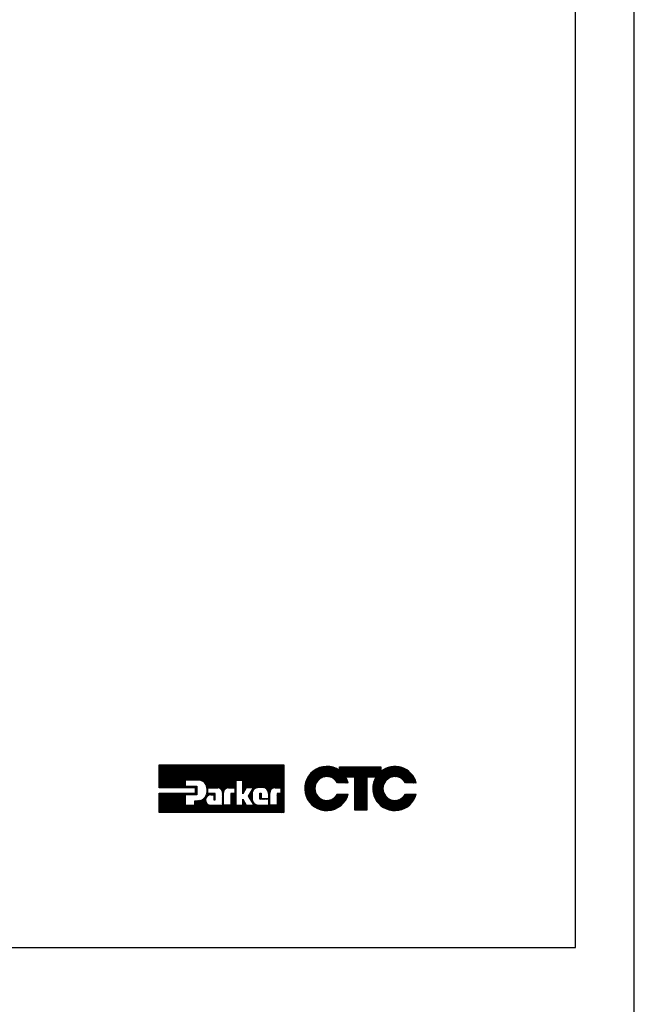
# Model space of a CAD drawing. Extents: x 126 to 180.2, y -64.4 to 9.5.
# Tile 11 of 26: x 172.9 to 180.2, y -40.8 to -29.1. Entities that reach past the tile are written whole.
import ezdxf

# ---------------------------------------------------------------- set-up
doc = ezdxf.new("R2010")
doc.units = 0
doc.header["$LTSCALE"] = 1.87
doc.header["$MEASUREMENT"] = 0
doc.layers.get('0').update_dxf_attribs({"linetype": 'CONTINUOUS'})
doc.layers.add('prod', color=6, linetype='CONTINUOUS')
doc.layers.add('UNIT', color=7, linetype='CONTINUOUS')

msp = doc.modelspace()

# ---------------------------------------------------------------- linework, layer by layer
at = {"linetype": 'Continuous'}
for p, q in [((179.549, -40.103), (179.549, -17.943)), ((153.881, -40.103), (179.549, -40.103))]:
    msp.add_line(p, q, dxfattribs=at)
at = {"layer": 'prod', "flags": 128}
msp.add_lwpolyline([(125.956, -64.355), (180.249, -64.355), (180.249, 9.533), (125.956, 9.533)], close=True, dxfattribs=at)
at = {"layer": 'UNIT'}
for p, q in [((174.597, -38.2), (174.865, -37.932)), ((174.597, -38.19), (174.855, -37.932)), ((174.597, -38.18), (174.845, -37.932)), ((174.597, -38.17), (174.835, -37.932)), ((174.597, -38.16), (174.825, -37.932)), ((174.597, -38.15), (174.815, -37.932)), ((174.597, -38.14), (174.805, -37.932)), ((174.597, -38.13), (174.795, -37.932)), ((174.597, -38.12), (174.784, -37.932)), ((174.597, -38.11), (174.774, -37.932)), ((174.597, -38.099), (174.764, -37.932)), ((174.597, -38.089), (174.754, -37.932)), ((174.597, -38.079), (174.744, -37.932)), ((174.597, -38.069), (174.734, -37.932)), ((174.597, -38.059), (174.724, -37.932)), ((174.597, -38.049), (174.714, -37.932)), ((174.597, -38.039), (174.704, -37.932)), ((174.597, -38.029), (174.694, -37.932)), ((174.597, -38.019), (174.684, -37.932)), ((174.597, -38.009), (174.674, -37.932)), ((174.597, -37.999), (174.664, -37.932)), ((174.597, -37.989), (174.654, -37.932)), ((174.597, -37.979), (174.644, -37.932)), ((174.597, -37.969), (174.634, -37.932)), ((174.597, -37.959), (174.624, -37.932)), ((174.597, -37.949), (174.614, -37.932)), ((174.597, -37.939), (174.604, -37.932)), ((174.597, -38.205), (174.597, -37.932)), ((174.597, -37.932), (176.08, -37.932)), ((174.602, -38.205), (174.875, -37.932)), ((174.612, -38.205), (174.885, -37.932)), ((174.622, -38.205), (174.895, -37.932)), ((174.633, -38.205), (174.905, -37.932)), ((174.643, -38.205), (174.915, -37.932)), ((174.653, -38.205), (174.925, -37.932)), ((174.663, -38.205), (174.935, -37.932)), ((174.673, -38.205), (174.945, -37.932)), ((174.683, -38.205), (174.955, -37.932)), ((174.693, -38.205), (174.965, -37.932)), ((174.703, -38.205), (174.975, -37.932)), ((174.713, -38.205), (174.985, -37.932)), ((174.723, -38.205), (174.995, -37.932)), ((174.733, -38.205), (175.005, -37.932)), ((174.743, -38.205), (175.015, -37.932)), ((174.753, -38.205), (175.026, -37.932)), ((174.763, -38.205), (175.036, -37.932)), ((174.773, -38.205), (175.046, -37.932)), ((174.783, -38.205), (175.056, -37.932)), ((174.793, -38.205), (175.066, -37.932)), ((174.803, -38.205), (175.076, -37.932)), ((174.813, -38.205), (175.086, -37.932)), ((174.914, -38.114), (175.096, -37.932)), ((174.924, -38.114), (175.106, -37.932)), ((174.934, -38.114), (175.116, -37.932)), ((174.944, -38.114), (175.126, -37.932)), ((174.954, -38.114), (175.136, -37.932)), ((174.964, -38.114), (175.146, -37.932)), ((174.974, -38.114), (175.156, -37.932)), ((174.984, -38.114), (175.166, -37.932)), ((174.995, -38.114), (175.176, -37.932)), ((175.005, -38.114), (175.186, -37.932)), ((175.015, -38.114), (175.196, -37.932)), ((175.025, -38.114), (175.206, -37.932)), ((175.035, -38.114), (175.216, -37.932)), ((175.045, -38.114), (175.226, -37.932)), ((175.055, -38.114), (175.236, -37.932)), ((175.065, -38.114), (175.246, -37.932)), ((175.074, -38.115), (175.256, -37.932)), ((175.083, -38.116), (175.267, -37.932)), ((175.091, -38.117), (175.277, -37.932)), ((175.099, -38.12), (175.287, -37.932)), ((175.106, -38.123), (175.297, -37.932)), ((175.113, -38.126), (175.307, -37.932)), ((175.12, -38.129), (175.317, -37.932)), ((175.125, -38.134), (175.327, -37.932)), ((175.131, -38.138), (175.337, -37.932)), ((175.136, -38.143), (175.347, -37.932)), ((175.141, -38.148), (175.357, -37.932)), ((175.145, -38.154), (175.367, -37.932)), ((175.149, -38.16), (175.377, -37.932)), ((175.153, -38.166), (175.387, -37.932)), ((175.157, -38.173), (175.397, -37.932)), ((175.159, -38.18), (175.407, -37.932)), ((175.162, -38.188), (175.417, -37.932)), ((175.164, -38.196), (175.427, -37.932)), ((175.166, -38.203), (175.437, -37.932)), ((175.168, -38.211), (175.447, -37.932)), ((175.185, -38.205), (175.457, -37.932)), ((175.195, -38.205), (175.467, -37.932)), ((175.205, -38.205), (175.477, -37.932)), ((175.215, -38.205), (175.487, -37.932)), ((175.225, -38.205), (175.498, -37.932)), ((175.235, -38.205), (175.508, -37.932)), ((175.245, -38.205), (175.518, -37.932)), ((175.255, -38.205), (175.528, -37.932)), ((175.265, -38.205), (175.538, -37.932)), ((175.275, -38.205), (175.548, -37.932)), ((175.285, -38.205), (175.558, -37.932)), ((175.295, -38.205), (175.568, -37.932)), ((175.304, -38.206), (175.578, -37.932)), ((175.312, -38.208), (175.588, -37.932)), ((175.319, -38.211), (175.598, -37.932)), ((175.325, -38.215), (175.608, -37.932)), ((175.331, -38.219), (175.618, -37.932)), ((175.336, -38.224), (175.628, -37.932)), ((175.34, -38.23), (175.638, -37.932)), ((175.344, -38.236), (175.648, -37.932)), ((175.347, -38.243), (175.658, -37.932)), ((175.349, -38.252), (175.668, -37.932)), ((175.402, -38.209), (175.678, -37.932)), ((175.415, -38.206), (175.688, -37.932)), ((175.514, -38.117), (175.698, -37.932)), ((175.524, -38.117), (175.708, -37.932)), ((175.534, -38.117), (175.718, -37.932)), ((175.544, -38.117), (175.729, -37.932)), ((175.554, -38.117), (175.739, -37.932)), ((175.564, -38.117), (175.749, -37.932)), ((175.574, -38.117), (175.759, -37.932)), ((175.584, -38.117), (175.769, -37.932)), ((175.594, -38.117), (175.779, -37.932)), ((175.595, -38.236), (175.899, -37.932)), ((175.595, -38.226), (175.889, -37.932)), ((175.595, -38.216), (175.879, -37.932)), ((175.595, -38.206), (175.869, -37.932)), ((175.595, -38.196), (175.859, -37.932)), ((175.595, -38.186), (175.849, -37.932)), ((175.595, -38.176), (175.839, -37.932)), ((175.595, -38.166), (175.829, -37.932)), ((175.595, -38.156), (175.819, -37.932)), ((175.595, -38.146), (175.809, -37.932)), ((175.595, -38.136), (175.799, -37.932)), ((175.595, -38.126), (175.789, -37.932)), ((175.637, -38.205), (175.909, -37.932)), ((175.647, -38.205), (175.919, -37.932)), ((175.657, -38.205), (175.929, -37.932)), ((175.667, -38.205), (175.939, -37.932)), ((175.677, -38.205), (175.949, -37.932)), ((175.687, -38.205), (175.96, -37.932)), ((175.697, -38.205), (175.97, -37.932)), ((175.698, -38.244), (176.01, -37.932)), ((175.707, -38.205), (175.98, -37.932)), ((175.713, -38.219), (176, -37.932)), ((175.717, -38.205), (175.99, -37.932)), ((175.74, -38.212), (176.02, -37.932)), ((175.755, -38.207), (176.03, -37.932)), ((175.768, -38.204), (176.04, -37.932)), ((175.779, -38.203), (176.05, -37.932)), ((175.789, -38.203), (176.06, -37.932)), ((175.799, -38.203), (176.07, -37.932)), ((175.81, -38.203), (176.08, -37.932)), ((175.82, -38.203), (176.08, -37.942)), ((175.829, -38.203), (176.08, -37.952)), ((175.838, -38.205), (176.08, -37.962)), ((175.846, -38.206), (176.08, -37.972)), ((175.855, -38.208), (176.08, -37.983)), ((175.861, -38.212), (176.08, -37.993)), ((175.867, -38.216), (176.08, -38.003)), ((175.873, -38.22), (176.08, -38.013)), ((175.879, -38.224), (176.08, -38.023)), ((175.883, -38.23), (176.08, -38.033)), ((175.887, -38.236), (176.08, -38.043)), ((176.08, -37.932), (176.08, -38.501)), ((176.331, -38.236), (176.614, -37.952)), ((176.331, -38.229), (176.607, -37.952)), ((176.331, -38.222), (176.601, -37.952)), ((176.331, -38.216), (176.594, -37.952)), ((176.331, -38.209), (176.587, -37.952)), ((176.331, -38.202), (176.581, -37.952)), ((176.331, -38.196), (176.574, -37.952)), ((176.331, -38.242), (176.62, -37.953)), ((176.331, -38.188), (176.567, -37.953)), ((176.332, -38.247), (176.626, -37.954)), ((176.333, -38.18), (176.559, -37.954)), ((176.333, -38.253), (176.631, -37.955)), ((176.334, -38.259), (176.637, -37.956)), ((176.334, -38.172), (176.55, -37.956)), ((176.335, -38.264), (176.643, -37.957)), ((176.335, -38.164), (176.542, -37.957)), ((176.337, -38.156), (176.534, -37.959)), ((176.338, -38.148), (176.526, -37.96)), ((176.342, -38.138), (176.516, -37.963)), ((176.345, -38.127), (176.506, -37.967)), ((176.349, -38.117), (176.495, -37.971)), ((176.353, -38.106), (176.484, -37.975)), ((176.361, -38.092), (176.47, -37.982)), ((176.37, -38.076), (176.454, -37.992)), ((176.385, -38.055), (176.434, -38.006)), ((176.496, -38.111), (176.648, -37.958)), ((176.522, -38.092), (176.654, -37.959)), ((176.534, -38.086), (176.66, -37.96)), ((176.546, -38.081), (176.665, -37.962)), ((176.555, -38.078), (176.67, -37.964)), ((176.564, -38.076), (176.675, -37.966)), ((176.572, -38.075), (176.68, -37.967)), ((176.58, -38.073), (176.684, -37.969)), ((176.587, -38.073), (176.689, -37.971)), ((176.593, -38.073), (176.694, -37.973)), ((176.6, -38.074), (176.699, -37.974)), ((176.606, -38.074), (176.704, -37.976)), ((176.613, -38.074), (176.708, -37.979)), ((176.618, -38.075), (176.712, -37.981)), ((176.624, -38.077), (176.717, -37.984)), ((176.629, -38.078), (176.721, -37.986)), ((176.634, -38.08), (176.725, -37.989)), ((176.639, -38.081), (176.729, -37.991)), ((176.644, -38.083), (176.734, -37.993)), ((176.649, -38.085), (176.738, -37.996)), ((176.653, -38.087), (176.742, -37.998)), ((176.658, -38.09), (176.791, -37.957)), ((176.662, -38.092), (176.797, -37.957)), ((176.666, -38.094), (176.804, -37.957)), ((176.671, -38.097), (176.811, -37.957)), ((176.675, -38.099), (176.817, -37.957)), ((176.678, -38.102), (176.824, -37.957)), ((176.682, -38.106), (176.831, -37.957)), ((176.685, -38.109), (176.837, -37.957)), ((176.689, -38.112), (176.844, -37.957)), ((176.692, -38.115), (176.851, -37.957)), ((176.696, -38.118), (176.858, -37.957)), ((176.699, -38.122), (176.864, -37.957)), ((176.702, -38.125), (176.871, -37.957)), ((176.705, -38.129), (176.878, -37.957)), ((176.708, -38.133), (176.884, -37.957)), ((176.71, -38.137), (176.891, -37.957)), ((176.713, -38.141), (176.898, -37.957)), ((176.716, -38.145), (176.904, -37.957)), ((176.72, -38.148), (176.911, -37.957)), ((176.726, -38.148), (176.918, -37.957)), ((176.733, -38.148), (176.924, -37.957)), ((176.74, -38.148), (176.931, -37.957)), ((176.743, -37.958), (176.744, -37.957)), ((176.743, -37.965), (176.75, -37.957)), ((176.743, -37.998), (176.784, -37.957)), ((176.743, -37.991), (176.777, -37.957)), ((176.743, -37.985), (176.771, -37.957)), ((176.743, -37.978), (176.764, -37.957)), ((176.743, -37.971), (176.757, -37.957)), ((176.743, -37.999), (176.743, -37.957)), ((176.743, -37.957), (177.235, -37.957)), ((176.746, -38.148), (176.938, -37.957)), ((176.821, -38.081), (176.945, -37.957)), ((176.827, -38.081), (176.951, -37.957)), ((176.834, -38.081), (176.958, -37.957)), ((176.841, -38.081), (176.965, -37.957)), ((176.847, -38.081), (176.971, -37.957)), ((176.854, -38.081), (176.978, -37.957)), ((176.861, -38.081), (176.985, -37.957)), ((176.868, -38.081), (176.991, -37.957)), ((176.874, -38.081), (176.998, -37.957)), ((176.881, -38.081), (177.005, -37.957)), ((176.888, -38.081), (177.012, -37.957)), ((176.894, -38.081), (177.018, -37.957)), ((176.901, -38.081), (177.025, -37.957)), ((176.908, -38.081), (177.032, -37.957)), ((176.914, -38.081), (177.038, -37.957)), ((176.921, -38.081), (177.045, -37.957)), ((176.925, -38.224), (177.192, -37.957)), ((176.925, -38.217), (177.186, -37.957)), ((176.925, -38.21), (177.179, -37.957)), ((176.925, -38.204), (177.172, -37.957)), ((176.925, -38.197), (177.166, -37.957)), ((176.925, -38.19), (177.159, -37.957)), ((176.925, -38.184), (177.152, -37.957)), ((176.925, -38.177), (177.145, -37.957)), ((176.925, -38.17), (177.139, -37.957)), ((176.925, -38.164), (177.132, -37.957)), ((176.925, -38.157), (177.125, -37.957)), ((176.925, -38.15), (177.119, -37.957)), ((176.925, -38.143), (177.112, -37.957)), ((176.925, -38.137), (177.105, -37.957)), ((176.925, -38.13), (177.099, -37.957)), ((176.925, -38.123), (177.092, -37.957)), ((176.925, -38.117), (177.085, -37.957)), ((176.925, -38.11), (177.078, -37.957)), ((176.925, -38.103), (177.072, -37.957)), ((176.925, -38.097), (177.065, -37.957)), ((176.925, -38.09), (177.058, -37.957)), ((176.925, -38.083), (177.052, -37.957)), ((177.075, -38.081), (177.199, -37.957)), ((177.082, -38.081), (177.206, -37.957)), ((177.089, -38.081), (177.212, -37.957)), ((177.095, -38.081), (177.219, -37.957)), ((177.102, -38.081), (177.226, -37.957)), ((177.109, -38.081), (177.232, -37.957)), ((177.115, -38.081), (177.235, -37.961)), ((177.122, -38.081), (177.235, -37.967)), ((177.129, -38.081), (177.235, -37.974)), ((177.135, -38.081), (177.235, -37.981)), ((177.138, -38.218), (177.405, -37.952)), ((177.138, -38.212), (177.398, -37.952)), ((177.138, -38.205), (177.391, -37.952)), ((177.139, -38.224), (177.411, -37.952)), ((177.139, -38.231), (177.417, -37.953)), ((177.139, -38.197), (177.384, -37.953)), ((177.14, -38.237), (177.423, -37.953)), ((177.14, -38.19), (177.376, -37.953)), ((177.14, -38.25), (177.436, -37.954)), ((177.14, -38.243), (177.43, -37.954)), ((177.141, -38.182), (177.369, -37.954)), ((177.141, -38.256), (177.442, -37.955)), ((177.141, -38.175), (177.361, -37.955)), ((177.142, -38.261), (177.447, -37.956)), ((177.142, -38.167), (177.354, -37.956)), ((177.142, -38.081), (177.235, -37.988)), ((177.144, -38.266), (177.453, -37.957)), ((177.144, -38.159), (177.345, -37.958)), ((177.147, -38.15), (177.336, -37.96)), ((177.149, -38.14), (177.327, -37.963)), ((177.149, -38.081), (177.235, -37.994)), ((177.152, -38.131), (177.318, -37.965)), ((177.155, -38.121), (177.307, -37.969)), ((177.155, -38.081), (177.235, -38.001)), ((177.161, -38.109), (177.295, -37.975)), ((177.162, -38.081), (177.235, -38.008)), ((177.167, -38.096), (177.283, -37.98)), ((177.169, -38.081), (177.248, -38.001)), ((177.173, -38.083), (177.269, -37.987)), ((177.235, -37.957), (177.235, -38.01)), ((177.312, -38.105), (177.458, -37.959)), ((177.333, -38.09), (177.464, -37.96)), ((177.345, -38.085), (177.469, -37.961)), ((177.357, -38.08), (177.474, -37.963)), ((177.366, -38.078), (177.48, -37.964)), ((177.374, -38.076), (177.485, -37.965)), ((177.382, -38.074), (177.49, -37.967)), ((177.391, -38.073), (177.494, -37.969)), ((177.397, -38.073), (177.499, -37.971)), ((177.404, -38.074), (177.504, -37.973)), ((177.41, -38.074), (177.508, -37.975)), ((177.416, -38.074), (177.513, -37.977)), ((177.423, -38.074), (177.518, -37.979)), ((177.428, -38.076), (177.522, -37.981)), ((177.433, -38.077), (177.527, -37.984)), ((177.438, -38.079), (177.531, -37.987)), ((177.444, -38.08), (177.535, -37.989)), ((177.449, -38.082), (177.539, -37.992)), ((177.454, -38.083), (177.543, -37.994)), ((177.459, -38.085), (177.547, -37.997)), ((177.463, -38.088), (177.551, -38)), ((177.467, -38.09), (177.555, -38.002)), ((177.471, -38.093), (177.559, -38.005)), ((177.476, -38.095), (177.563, -38.008)), ((177.48, -38.097), (177.566, -38.011)), ((177.484, -38.1), (177.57, -38.014)), ((177.488, -38.103), (177.573, -38.017)), ((177.491, -38.106), (177.577, -38.021)), ((177.495, -38.11), (177.58, -38.024)), ((177.498, -38.113), (177.584, -38.027)), ((177.502, -38.116), (177.588, -38.03)), ((177.505, -38.119), (177.591, -38.033)), ((177.508, -38.123), (177.594, -38.037)), ((177.511, -38.127), (177.597, -38.041)), ((177.514, -38.131), (177.6, -38.044)), ((177.517, -38.135), (177.603, -38.048)), ((174.823, -38.205), (174.908, -38.12)), ((174.833, -38.205), (174.908, -38.13)), ((174.843, -38.205), (174.908, -38.14)), ((174.853, -38.205), (174.908, -38.15)), ((174.864, -38.205), (174.908, -38.16)), ((174.908, -38.114), (174.908, -38.188)), ((175.067, -38.114), (174.908, -38.114)), ((175.426, -38.205), (175.511, -38.119)), ((175.436, -38.205), (175.511, -38.129)), ((175.446, -38.205), (175.511, -38.139)), ((175.456, -38.205), (175.511, -38.149)), ((175.466, -38.205), (175.511, -38.159)), ((175.511, -38.117), (175.511, -38.412)), ((175.595, -38.117), (175.511, -38.117)), ((175.595, -38.276), (175.595, -38.117)), ((175.891, -38.242), (176.08, -38.053)), ((175.894, -38.249), (176.08, -38.063)), ((175.895, -38.258), (176.08, -38.073)), ((175.953, -38.209), (176.08, -38.083)), ((175.966, -38.207), (176.08, -38.093)), ((175.978, -38.205), (176.08, -38.103)), ((175.988, -38.205), (176.08, -38.113)), ((175.998, -38.205), (176.08, -38.123)), ((176.008, -38.205), (176.08, -38.133)), ((176.018, -38.205), (176.08, -38.143)), ((176.029, -38.205), (176.08, -38.153)), ((176.039, -38.205), (176.08, -38.163)), ((176.337, -38.27), (176.493, -38.113)), ((176.338, -38.276), (176.471, -38.142)), ((176.339, -38.281), (176.464, -38.156)), ((176.847, -38.148), (176.718, -38.148)), ((176.753, -38.148), (176.819, -38.082)), ((176.76, -38.148), (176.822, -38.086)), ((176.767, -38.148), (176.824, -38.091)), ((176.773, -38.148), (176.826, -38.095)), ((176.78, -38.148), (176.829, -38.099)), ((176.787, -38.148), (176.831, -38.104)), ((176.793, -38.148), (176.833, -38.109)), ((176.8, -38.148), (176.835, -38.113)), ((176.807, -38.148), (176.837, -38.118)), ((176.813, -38.148), (176.839, -38.123)), ((176.925, -38.081), (176.819, -38.081)), ((176.82, -38.148), (176.84, -38.128)), ((176.827, -38.148), (176.842, -38.133)), ((176.834, -38.148), (176.844, -38.138)), ((176.84, -38.148), (176.845, -38.143)), ((176.925, -38.472), (176.925, -38.081)), ((176.925, -38.23), (177.069, -38.087)), ((176.925, -38.237), (177.069, -38.094)), ((176.925, -38.244), (177.069, -38.1)), ((176.925, -38.251), (177.069, -38.107)), ((176.925, -38.257), (177.069, -38.114)), ((176.925, -38.264), (177.069, -38.12)), ((176.925, -38.271), (177.069, -38.127)), ((176.925, -38.277), (177.069, -38.134)), ((176.925, -38.284), (177.069, -38.14)), ((176.925, -38.291), (177.069, -38.147)), ((176.925, -38.297), (177.069, -38.154)), ((176.925, -38.304), (177.069, -38.161)), ((177.069, -38.081), (177.069, -38.472)), ((177.174, -38.081), (177.069, -38.081)), ((177.145, -38.272), (177.292, -38.125)), ((177.146, -38.277), (177.277, -38.146)), ((177.148, -38.283), (177.271, -38.16)), ((177.519, -38.139), (177.606, -38.052)), ((177.522, -38.143), (177.609, -38.056)), ((177.525, -38.147), (177.612, -38.059)), ((177.655, -38.148), (177.526, -38.148)), ((177.53, -38.148), (177.615, -38.063)), ((177.537, -38.148), (177.618, -38.067)), ((177.543, -38.148), (177.621, -38.071)), ((177.55, -38.148), (177.623, -38.075)), ((177.557, -38.148), (177.625, -38.079)), ((177.563, -38.148), (177.628, -38.084)), ((177.57, -38.148), (177.63, -38.088)), ((177.577, -38.148), (177.632, -38.092)), ((177.583, -38.148), (177.635, -38.097)), ((177.59, -38.148), (177.637, -38.101)), ((177.597, -38.148), (177.64, -38.105)), ((177.603, -38.148), (177.642, -38.11)), ((177.61, -38.148), (177.643, -38.115)), ((177.617, -38.148), (177.645, -38.12)), ((177.624, -38.148), (177.647, -38.125)), ((177.63, -38.148), (177.648, -38.13)), ((177.637, -38.148), (177.65, -38.135)), ((177.644, -38.148), (177.652, -38.14)), ((177.65, -38.148), (177.654, -38.145)), ((175.032, -38.205), (174.597, -38.205)), ((174.597, -38.501), (174.827, -38.271)), ((174.597, -38.491), (174.817, -38.271)), ((174.597, -38.481), (174.807, -38.271)), ((174.597, -38.471), (174.797, -38.271)), ((174.597, -38.461), (174.787, -38.271)), ((174.597, -38.451), (174.777, -38.271)), ((174.597, -38.441), (174.767, -38.271)), ((174.597, -38.431), (174.757, -38.271)), ((174.597, -38.421), (174.747, -38.271)), ((174.597, -38.411), (174.737, -38.271)), ((174.597, -38.401), (174.727, -38.271)), ((174.597, -38.391), (174.717, -38.271)), ((174.597, -38.381), (174.707, -38.271)), ((174.597, -38.371), (174.697, -38.271)), ((174.597, -38.361), (174.687, -38.271)), ((174.597, -38.351), (174.677, -38.271)), ((174.597, -38.34), (174.667, -38.271)), ((174.597, -38.33), (174.657, -38.271)), ((174.597, -38.32), (174.647, -38.271)), ((174.597, -38.31), (174.637, -38.271)), ((174.597, -38.3), (174.627, -38.271)), ((174.597, -38.29), (174.617, -38.271)), ((174.597, -38.28), (174.607, -38.271)), ((174.597, -38.501), (174.597, -38.271)), ((174.597, -38.271), (175.032, -38.271)), ((174.608, -38.501), (174.838, -38.271)), ((174.618, -38.501), (174.848, -38.271)), ((174.628, -38.501), (174.858, -38.271)), ((174.638, -38.501), (174.868, -38.271)), ((174.648, -38.501), (174.878, -38.271)), ((174.658, -38.501), (174.888, -38.271)), ((174.668, -38.501), (174.898, -38.271)), ((174.678, -38.501), (174.908, -38.271)), ((174.688, -38.501), (174.918, -38.271)), ((174.874, -38.205), (174.908, -38.17)), ((174.884, -38.205), (174.908, -38.18)), ((174.894, -38.205), (174.91, -38.188)), ((174.904, -38.205), (174.92, -38.188)), ((174.908, -38.188), (175.047, -38.188)), ((174.91, -38.289), (174.928, -38.271)), ((174.914, -38.205), (174.931, -38.188)), ((174.92, -38.289), (174.938, -38.271)), ((174.924, -38.205), (174.941, -38.188)), ((174.93, -38.289), (174.948, -38.271)), ((174.934, -38.205), (174.951, -38.188)), ((174.94, -38.289), (174.958, -38.271)), ((174.944, -38.205), (174.961, -38.188)), ((174.95, -38.289), (174.968, -38.271)), ((174.954, -38.205), (174.971, -38.188)), ((174.96, -38.289), (174.978, -38.271)), ((174.964, -38.205), (174.981, -38.188)), ((174.969, -38.501), (175.197, -38.273)), ((174.97, -38.289), (174.988, -38.271)), ((174.974, -38.205), (174.991, -38.188)), ((174.98, -38.289), (174.998, -38.271)), ((174.984, -38.205), (175.001, -38.188)), ((174.991, -38.289), (175.008, -38.271)), ((174.994, -38.205), (175.011, -38.188)), ((175.001, -38.289), (175.018, -38.271)), ((175.004, -38.205), (175.021, -38.188)), ((175.011, -38.289), (175.028, -38.271)), ((175.014, -38.205), (175.031, -38.188)), ((175.021, -38.289), (175.047, -38.262)), ((175.024, -38.205), (175.041, -38.188)), ((175.031, -38.289), (175.047, -38.272)), ((175.032, -38.207), (175.047, -38.192)), ((175.032, -38.217), (175.047, -38.202)), ((175.032, -38.271), (175.032, -38.205)), ((175.032, -38.228), (175.047, -38.212)), ((175.032, -38.238), (175.047, -38.222)), ((175.032, -38.248), (175.047, -38.232)), ((175.032, -38.258), (175.047, -38.242)), ((175.032, -38.268), (175.047, -38.252)), ((175.041, -38.289), (175.047, -38.282)), ((175.047, -38.188), (175.047, -38.289)), ((175.149, -38.311), (175.187, -38.273)), ((175.16, -38.29), (175.177, -38.273)), ((175.164, -38.276), (175.176, -38.264)), ((175.167, -38.263), (175.176, -38.254)), ((175.169, -38.221), (175.176, -38.214)), ((175.169, -38.231), (175.176, -38.224)), ((175.169, -38.24), (175.176, -38.234)), ((175.169, -38.25), (175.176, -38.244)), ((175.176, -38.273), (175.176, -38.205)), ((175.176, -38.205), (175.296, -38.205)), ((175.265, -38.273), (175.176, -38.273)), ((175.186, -38.294), (175.207, -38.273)), ((175.199, -38.291), (175.217, -38.273)), ((175.211, -38.289), (175.227, -38.273)), ((175.221, -38.289), (175.237, -38.273)), ((175.232, -38.289), (175.247, -38.273)), ((175.242, -38.289), (175.257, -38.273)), ((175.25, -38.291), (175.265, -38.276)), ((175.265, -38.349), (175.265, -38.273)), ((175.35, -38.26), (175.369, -38.241)), ((175.35, -38.27), (175.367, -38.254)), ((175.35, -38.26), (175.35, -38.411)), ((175.35, -38.28), (175.365, -38.265)), ((175.35, -38.29), (175.365, -38.275)), ((175.365, -38.412), (175.365, -38.261)), ((175.421, -38.205), (175.499, -38.205)), ((175.451, -38.33), (175.511, -38.27)), ((175.451, -38.28), (175.458, -38.273)), ((175.451, -38.31), (175.488, -38.273)), ((175.451, -38.29), (175.468, -38.273)), ((175.451, -38.32), (175.498, -38.273)), ((175.451, -38.3), (175.478, -38.273)), ((175.451, -38.273), (175.451, -38.412)), ((175.499, -38.273), (175.451, -38.273)), ((175.451, -38.34), (175.511, -38.28)), ((175.476, -38.205), (175.511, -38.17)), ((175.486, -38.205), (175.511, -38.18)), ((175.496, -38.205), (175.511, -38.19)), ((175.499, -38.212), (175.511, -38.2)), ((175.499, -38.205), (175.499, -38.273)), ((175.499, -38.222), (175.511, -38.21)), ((175.499, -38.232), (175.511, -38.22)), ((175.499, -38.242), (175.511, -38.23)), ((175.499, -38.252), (175.511, -38.24)), ((175.499, -38.262), (175.511, -38.25)), ((175.499, -38.272), (175.511, -38.26)), ((175.633, -38.205), (175.595, -38.276)), ((175.595, -38.246), (175.628, -38.213)), ((175.595, -38.256), (175.617, -38.235)), ((175.595, -38.266), (175.606, -38.256)), ((175.722, -38.205), (175.633, -38.205)), ((175.66, -38.306), (175.722, -38.205)), ((175.662, -38.31), (175.704, -38.268)), ((175.666, -38.316), (175.704, -38.278)), ((175.668, -38.294), (175.707, -38.255)), ((175.683, -38.269), (175.714, -38.238)), ((175.704, -38.271), (175.704, -38.338)), ((175.829, -38.203), (175.787, -38.203)), ((175.797, -38.276), (175.805, -38.268)), ((175.797, -38.342), (175.797, -38.268)), ((175.797, -38.268), (175.81, -38.268)), ((175.797, -38.286), (175.81, -38.272)), ((175.797, -38.296), (175.81, -38.282)), ((175.81, -38.268), (175.81, -38.332)), ((175.897, -38.266), (175.918, -38.245)), ((175.898, -38.275), (175.915, -38.258)), ((175.898, -38.285), (175.913, -38.27)), ((175.898, -38.272), (175.898, -38.332)), ((175.898, -38.295), (175.913, -38.28)), ((175.913, -38.412), (175.913, -38.269)), ((175.977, -38.205), (176.047, -38.205)), ((176, -38.324), (176.08, -38.244)), ((176, -38.334), (176.08, -38.254)), ((176, -38.344), (176.08, -38.264)), ((176, -38.273), (176.001, -38.273)), ((176, -38.283), (176.011, -38.273)), ((176, -38.314), (176.041, -38.273)), ((176, -38.304), (176.031, -38.273)), ((176, -38.293), (176.021, -38.273)), ((176, -38.273), (176, -38.412)), ((176.047, -38.273), (176, -38.273)), ((176, -38.354), (176.08, -38.274)), ((176.047, -38.206), (176.08, -38.173)), ((176.047, -38.216), (176.08, -38.183)), ((176.047, -38.226), (176.08, -38.193)), ((176.047, -38.236), (176.08, -38.203)), ((176.047, -38.205), (176.047, -38.273)), ((176.047, -38.246), (176.08, -38.214)), ((176.047, -38.256), (176.08, -38.224)), ((176.047, -38.266), (176.08, -38.234)), ((176.34, -38.287), (176.459, -38.168)), ((176.342, -38.292), (176.457, -38.177)), ((176.344, -38.296), (176.455, -38.185)), ((176.346, -38.301), (176.453, -38.194)), ((176.347, -38.306), (176.452, -38.202)), ((176.349, -38.311), (176.452, -38.208)), ((176.351, -38.316), (176.452, -38.215)), ((176.353, -38.321), (176.452, -38.222)), ((176.355, -38.326), (176.452, -38.229)), ((176.357, -38.33), (176.453, -38.234)), ((176.359, -38.334), (176.454, -38.24)), ((176.362, -38.339), (176.455, -38.245)), ((176.364, -38.343), (176.456, -38.251)), ((176.367, -38.347), (176.458, -38.256)), ((176.369, -38.351), (176.459, -38.261)), ((176.372, -38.355), (176.461, -38.266)), ((176.374, -38.36), (176.463, -38.271)), ((176.377, -38.364), (176.466, -38.275)), ((176.379, -38.368), (176.468, -38.279)), ((176.538, -38.47), (176.728, -38.28)), ((176.544, -38.471), (176.735, -38.28)), ((176.549, -38.472), (176.741, -38.28)), ((176.555, -38.473), (176.748, -38.28)), ((176.561, -38.474), (176.755, -38.28)), ((176.567, -38.475), (176.762, -38.28)), ((176.572, -38.476), (176.768, -38.28)), ((176.579, -38.476), (176.775, -38.28)), ((176.586, -38.476), (176.782, -38.28)), ((176.593, -38.476), (176.788, -38.28)), ((176.599, -38.476), (176.795, -38.28)), ((176.606, -38.476), (176.802, -38.28)), ((176.613, -38.476), (176.808, -38.28)), ((176.62, -38.475), (176.815, -38.28)), ((176.628, -38.474), (176.822, -38.28)), ((176.637, -38.472), (176.828, -38.28)), ((176.645, -38.471), (176.835, -38.28)), ((176.653, -38.469), (176.842, -38.28)), ((176.709, -38.292), (176.721, -38.28)), ((176.718, -38.28), (176.847, -38.28)), ((176.925, -38.311), (177.069, -38.167)), ((176.925, -38.318), (177.069, -38.174)), ((176.925, -38.324), (177.069, -38.181)), ((176.925, -38.331), (177.069, -38.187)), ((176.925, -38.338), (177.069, -38.194)), ((176.925, -38.344), (177.069, -38.201)), ((176.925, -38.351), (177.069, -38.207)), ((176.925, -38.358), (177.069, -38.214)), ((176.925, -38.364), (177.069, -38.221)), ((176.925, -38.371), (177.069, -38.228)), ((176.925, -38.378), (177.069, -38.234)), ((176.925, -38.384), (177.069, -38.241)), ((176.925, -38.391), (177.069, -38.248)), ((176.925, -38.398), (177.069, -38.254)), ((176.925, -38.405), (177.069, -38.261)), ((176.925, -38.411), (177.069, -38.268)), ((176.925, -38.418), (177.069, -38.274)), ((176.925, -38.425), (177.069, -38.281)), ((177.149, -38.288), (177.266, -38.171)), ((177.15, -38.293), (177.264, -38.179)), ((177.152, -38.299), (177.262, -38.188)), ((177.154, -38.303), (177.26, -38.197)), ((177.156, -38.308), (177.26, -38.204)), ((177.158, -38.313), (177.26, -38.21)), ((177.16, -38.317), (177.26, -38.217)), ((177.162, -38.322), (177.26, -38.224)), ((177.164, -38.327), (177.26, -38.231)), ((177.166, -38.331), (177.261, -38.236)), ((177.168, -38.336), (177.262, -38.241)), ((177.17, -38.34), (177.264, -38.247)), ((177.173, -38.344), (177.265, -38.252)), ((177.176, -38.348), (177.266, -38.258)), ((177.178, -38.352), (177.268, -38.263)), ((177.181, -38.357), (177.27, -38.267)), ((177.183, -38.361), (177.272, -38.272)), ((177.186, -38.365), (177.274, -38.276)), ((177.189, -38.369), (177.277, -38.281)), ((177.347, -38.471), (177.538, -38.28)), ((177.353, -38.472), (177.545, -38.28)), ((177.359, -38.473), (177.552, -38.28)), ((177.365, -38.474), (177.558, -38.28)), ((177.371, -38.474), (177.565, -38.28)), ((177.377, -38.475), (177.572, -38.28)), ((177.383, -38.476), (177.578, -38.28)), ((177.389, -38.477), (177.585, -38.28)), ((177.396, -38.476), (177.592, -38.28)), ((177.403, -38.476), (177.598, -38.28)), ((177.41, -38.476), (177.605, -38.28)), ((177.417, -38.476), (177.612, -38.28)), ((177.423, -38.475), (177.619, -38.28)), ((177.43, -38.475), (177.625, -38.28)), ((177.439, -38.474), (177.632, -38.28)), ((177.447, -38.472), (177.639, -38.28)), ((177.455, -38.47), (177.645, -38.28)), ((177.464, -38.468), (177.652, -38.28)), ((177.513, -38.299), (177.532, -38.28)), ((177.526, -38.28), (177.655, -38.28)), ((174.698, -38.501), (174.908, -38.291)), ((174.708, -38.501), (174.908, -38.301)), ((174.718, -38.501), (174.908, -38.311)), ((174.728, -38.501), (174.908, -38.321)), ((174.738, -38.501), (174.908, -38.331)), ((174.748, -38.501), (174.908, -38.341)), ((174.758, -38.501), (174.908, -38.351)), ((174.768, -38.501), (174.908, -38.361)), ((174.778, -38.501), (174.908, -38.371)), ((174.788, -38.501), (174.908, -38.381)), ((174.798, -38.501), (174.908, -38.391)), ((174.908, -38.289), (174.908, -38.412)), ((175.047, -38.289), (174.908, -38.289)), ((174.939, -38.501), (175.086, -38.354)), ((174.949, -38.501), (175.099, -38.351)), ((174.959, -38.501), (175.121, -38.339)), ((174.979, -38.501), (175.157, -38.323)), ((174.989, -38.501), (175.151, -38.339)), ((174.999, -38.501), (175.15, -38.35)), ((175.009, -38.501), (175.15, -38.36)), ((175.019, -38.501), (175.153, -38.367)), ((175.022, -38.408), (175.073, -38.357)), ((175.022, -38.398), (175.061, -38.358)), ((175.022, -38.388), (175.051, -38.359)), ((175.022, -38.378), (175.041, -38.359)), ((175.022, -38.368), (175.031, -38.359)), ((175.022, -38.412), (175.022, -38.359)), ((175.022, -38.359), (175.057, -38.359)), ((175.029, -38.501), (175.155, -38.375)), ((175.039, -38.501), (175.158, -38.382)), ((175.049, -38.501), (175.163, -38.388)), ((175.057, -38.359), (175.07, -38.358)), ((175.059, -38.501), (175.168, -38.393)), ((175.07, -38.501), (175.173, -38.398)), ((175.211, -38.289), (175.25, -38.289)), ((175.25, -38.301), (175.265, -38.286)), ((175.25, -38.289), (175.25, -38.349)), ((175.25, -38.311), (175.265, -38.296)), ((175.25, -38.321), (175.265, -38.306)), ((175.25, -38.331), (175.265, -38.316)), ((175.25, -38.341), (175.265, -38.326)), ((175.25, -38.349), (175.265, -38.349)), ((175.252, -38.349), (175.265, -38.336)), ((175.262, -38.349), (175.265, -38.346)), ((175.35, -38.3), (175.365, -38.286)), ((175.35, -38.31), (175.365, -38.296)), ((175.35, -38.32), (175.365, -38.306)), ((175.35, -38.33), (175.365, -38.316)), ((175.35, -38.34), (175.365, -38.326)), ((175.35, -38.351), (175.365, -38.336)), ((175.35, -38.361), (175.365, -38.346)), ((175.35, -38.371), (175.365, -38.356)), ((175.35, -38.381), (175.365, -38.366)), ((175.35, -38.391), (175.365, -38.376)), ((175.35, -38.401), (175.365, -38.386)), ((175.35, -38.411), (175.365, -38.396)), ((175.371, -38.501), (175.511, -38.36)), ((175.381, -38.501), (175.511, -38.37)), ((175.391, -38.501), (175.511, -38.38)), ((175.401, -38.501), (175.511, -38.39)), ((175.451, -38.35), (175.511, -38.29)), ((175.451, -38.36), (175.511, -38.3)), ((175.451, -38.37), (175.511, -38.31)), ((175.451, -38.38), (175.511, -38.32)), ((175.451, -38.39), (175.511, -38.33)), ((175.451, -38.4), (175.511, -38.34)), ((175.451, -38.411), (175.511, -38.35)), ((175.511, -38.501), (175.622, -38.391)), ((175.521, -38.501), (175.625, -38.397)), ((175.595, -38.412), (175.595, -38.339)), ((175.595, -38.339), (175.633, -38.412)), ((175.595, -38.347), (175.598, -38.344)), ((175.595, -38.357), (175.601, -38.351)), ((175.595, -38.367), (175.605, -38.357)), ((175.595, -38.377), (175.608, -38.364)), ((175.595, -38.387), (175.612, -38.371)), ((175.595, -38.397), (175.615, -38.377)), ((175.595, -38.407), (175.618, -38.384)), ((175.727, -38.412), (175.66, -38.306)), ((175.67, -38.322), (175.704, -38.288)), ((175.674, -38.328), (175.704, -38.298)), ((175.678, -38.334), (175.704, -38.308)), ((175.682, -38.341), (175.704, -38.318)), ((175.686, -38.347), (175.704, -38.329)), ((175.69, -38.353), (175.704, -38.339)), ((175.693, -38.359), (175.706, -38.347)), ((175.697, -38.365), (175.707, -38.355)), ((175.701, -38.371), (175.709, -38.364)), ((175.705, -38.378), (175.712, -38.37)), ((175.709, -38.384), (175.716, -38.376)), ((175.713, -38.39), (175.72, -38.383)), ((175.717, -38.396), (175.724, -38.389)), ((175.72, -38.402), (175.73, -38.393)), ((175.724, -38.408), (175.736, -38.397)), ((175.797, -38.306), (175.81, -38.292)), ((175.797, -38.316), (175.81, -38.302)), ((175.797, -38.326), (175.81, -38.312)), ((175.797, -38.336), (175.81, -38.322)), ((175.898, -38.342), (175.797, -38.342)), ((175.801, -38.342), (175.811, -38.332)), ((175.81, -38.332), (175.898, -38.332)), ((175.811, -38.342), (175.821, -38.332)), ((175.821, -38.342), (175.831, -38.332)), ((175.831, -38.342), (175.841, -38.332)), ((175.841, -38.342), (175.851, -38.332)), ((175.851, -38.342), (175.861, -38.332)), ((175.861, -38.342), (175.871, -38.332)), ((175.871, -38.342), (175.881, -38.332)), ((175.881, -38.342), (175.891, -38.332)), ((175.891, -38.342), (175.913, -38.32)), ((175.898, -38.305), (175.913, -38.29)), ((175.898, -38.315), (175.913, -38.3)), ((175.898, -38.325), (175.913, -38.31)), ((175.898, -38.345), (175.913, -38.33)), ((175.898, -38.355), (175.913, -38.34)), ((175.898, -38.342), (175.898, -38.412)), ((175.898, -38.365), (175.913, -38.35)), ((175.898, -38.375), (175.913, -38.36)), ((175.898, -38.385), (175.913, -38.37)), ((175.898, -38.395), (175.913, -38.38)), ((175.898, -38.405), (175.913, -38.39)), ((175.913, -38.501), (176.08, -38.334)), ((175.923, -38.501), (176.08, -38.344)), ((175.933, -38.501), (176.08, -38.354)), ((175.943, -38.501), (176.08, -38.364)), ((175.953, -38.501), (176.08, -38.374)), ((175.963, -38.501), (176.08, -38.384)), ((175.973, -38.501), (176.08, -38.394)), ((176, -38.364), (176.08, -38.284)), ((176, -38.374), (176.08, -38.294)), ((176, -38.384), (176.08, -38.304)), ((176, -38.394), (176.08, -38.314)), ((176, -38.404), (176.08, -38.324)), ((176.383, -38.371), (176.47, -38.284)), ((176.386, -38.375), (176.472, -38.288)), ((176.389, -38.379), (176.475, -38.293)), ((176.392, -38.382), (176.478, -38.296)), ((176.395, -38.386), (176.481, -38.3)), ((176.398, -38.39), (176.484, -38.304)), ((176.401, -38.393), (176.487, -38.307)), ((176.404, -38.397), (176.49, -38.311)), ((176.407, -38.4), (176.493, -38.315)), ((176.411, -38.404), (176.496, -38.318)), ((176.414, -38.407), (176.5, -38.321)), ((176.418, -38.41), (176.504, -38.324)), ((176.422, -38.413), (176.508, -38.327)), ((176.425, -38.416), (176.512, -38.329)), ((176.429, -38.419), (176.515, -38.332)), ((176.433, -38.422), (176.519, -38.335)), ((176.436, -38.425), (176.524, -38.338)), ((176.44, -38.428), (176.528, -38.34)), ((176.444, -38.431), (176.533, -38.342)), ((176.448, -38.433), (176.537, -38.344)), ((176.452, -38.436), (176.542, -38.346)), ((176.456, -38.438), (176.547, -38.348)), ((176.461, -38.44), (176.552, -38.35)), ((176.465, -38.443), (176.557, -38.351)), ((176.469, -38.445), (176.563, -38.352)), ((176.474, -38.448), (176.569, -38.353)), ((176.478, -38.45), (176.574, -38.354)), ((176.482, -38.453), (176.58, -38.355)), ((176.487, -38.455), (176.586, -38.355)), ((176.492, -38.456), (176.593, -38.355)), ((176.497, -38.458), (176.6, -38.355)), ((176.502, -38.46), (176.607, -38.354)), ((176.507, -38.462), (176.614, -38.354)), ((176.512, -38.463), (176.623, -38.352)), ((176.517, -38.465), (176.633, -38.349)), ((176.521, -38.467), (176.642, -38.346)), ((176.526, -38.469), (176.654, -38.341)), ((176.532, -38.47), (176.669, -38.332)), ((176.661, -38.468), (176.846, -38.283)), ((176.672, -38.464), (176.842, -38.294)), ((176.682, -38.46), (176.838, -38.304)), ((176.693, -38.456), (176.835, -38.314)), ((176.703, -38.452), (176.83, -38.325)), ((176.719, -38.444), (176.822, -38.341)), ((176.735, -38.434), (176.813, -38.356)), ((176.763, -38.413), (176.791, -38.384)), ((176.925, -38.431), (177.069, -38.288)), ((176.925, -38.438), (177.069, -38.294)), ((176.925, -38.445), (177.069, -38.301)), ((176.925, -38.451), (177.069, -38.308)), ((176.925, -38.458), (177.069, -38.315)), ((176.925, -38.465), (177.069, -38.321)), ((176.925, -38.472), (177.069, -38.328)), ((176.932, -38.472), (177.069, -38.335)), ((176.938, -38.472), (177.069, -38.341)), ((176.945, -38.472), (177.069, -38.348)), ((176.952, -38.472), (177.069, -38.355)), ((176.958, -38.472), (177.069, -38.361)), ((176.965, -38.472), (177.069, -38.368)), ((176.972, -38.472), (177.069, -38.375)), ((176.979, -38.472), (177.069, -38.382)), ((176.985, -38.472), (177.069, -38.388)), ((176.992, -38.472), (177.069, -38.395)), ((177.191, -38.373), (177.279, -38.285)), ((177.194, -38.377), (177.281, -38.29)), ((177.197, -38.38), (177.284, -38.294)), ((177.201, -38.384), (177.287, -38.297)), ((177.204, -38.387), (177.29, -38.301)), ((177.207, -38.391), (177.293, -38.305)), ((177.21, -38.394), (177.296, -38.308)), ((177.213, -38.398), (177.299, -38.312)), ((177.217, -38.401), (177.302, -38.316)), ((177.22, -38.404), (177.306, -38.319)), ((177.223, -38.408), (177.309, -38.322)), ((177.227, -38.411), (177.313, -38.325)), ((177.231, -38.414), (177.317, -38.327)), ((177.234, -38.417), (177.321, -38.33)), ((177.238, -38.42), (177.325, -38.333)), ((177.242, -38.423), (177.328, -38.336)), ((177.246, -38.425), (177.333, -38.338)), ((177.25, -38.428), (177.338, -38.34)), ((177.253, -38.431), (177.342, -38.342)), ((177.257, -38.434), (177.347, -38.344)), ((177.261, -38.437), (177.352, -38.346)), ((177.266, -38.439), (177.356, -38.348)), ((177.27, -38.441), (177.361, -38.35)), ((177.274, -38.444), (177.367, -38.351)), ((177.279, -38.446), (177.373, -38.352)), ((177.283, -38.448), (177.378, -38.353)), ((177.288, -38.451), (177.384, -38.354)), ((177.292, -38.453), (177.39, -38.355)), ((177.296, -38.455), (177.396, -38.355)), ((177.301, -38.457), (177.403, -38.355)), ((177.306, -38.459), (177.41, -38.355)), ((177.311, -38.461), (177.417, -38.354)), ((177.316, -38.462), (177.425, -38.354)), ((177.321, -38.464), (177.434, -38.351)), ((177.326, -38.465), (177.444, -38.348)), ((177.331, -38.467), (177.453, -38.346)), ((177.337, -38.469), (177.467, -38.338)), ((177.342, -38.47), (177.482, -38.33)), ((177.472, -38.467), (177.653, -38.286)), ((177.482, -38.463), (177.649, -38.297)), ((177.493, -38.459), (177.645, -38.307)), ((177.504, -38.455), (177.642, -38.317)), ((177.515, -38.45), (177.636, -38.33)), ((177.531, -38.441), (177.627, -38.345)), ((177.549, -38.431), (177.619, -38.36)), ((177.586, -38.4), (177.592, -38.394)), ((176.08, -38.501), (174.597, -38.501)), ((174.808, -38.501), (174.908, -38.401)), ((174.818, -38.501), (174.908, -38.411)), ((174.828, -38.501), (174.917, -38.412)), ((174.839, -38.501), (174.927, -38.412)), ((174.849, -38.501), (174.937, -38.412)), ((174.859, -38.501), (174.947, -38.412)), ((174.869, -38.501), (174.957, -38.412)), ((174.879, -38.501), (174.968, -38.412)), ((174.889, -38.501), (174.978, -38.412)), ((174.899, -38.501), (174.988, -38.412)), ((174.908, -38.412), (175.022, -38.412)), ((174.909, -38.501), (174.998, -38.412)), ((174.919, -38.501), (175.008, -38.412)), ((174.929, -38.501), (175.018, -38.412)), ((175.08, -38.501), (175.178, -38.402)), ((175.09, -38.501), (175.185, -38.405)), ((175.1, -38.501), (175.192, -38.408)), ((175.11, -38.501), (175.2, -38.411)), ((175.12, -38.501), (175.209, -38.411)), ((175.13, -38.501), (175.219, -38.411)), ((175.14, -38.501), (175.229, -38.411)), ((175.15, -38.501), (175.24, -38.411)), ((175.16, -38.501), (175.25, -38.411)), ((175.17, -38.501), (175.26, -38.411)), ((175.18, -38.501), (175.27, -38.411)), ((175.19, -38.501), (175.28, -38.411)), ((175.2, -38.501), (175.29, -38.411)), ((175.201, -38.411), (175.35, -38.411)), ((175.21, -38.501), (175.3, -38.411)), ((175.22, -38.501), (175.31, -38.411)), ((175.23, -38.501), (175.32, -38.411)), ((175.24, -38.501), (175.33, -38.411)), ((175.25, -38.501), (175.34, -38.411)), ((175.26, -38.501), (175.35, -38.411)), ((175.27, -38.501), (175.365, -38.406)), ((175.28, -38.501), (175.369, -38.412)), ((175.29, -38.501), (175.379, -38.412)), ((175.3, -38.501), (175.389, -38.412)), ((175.311, -38.501), (175.399, -38.412)), ((175.321, -38.501), (175.409, -38.412)), ((175.331, -38.501), (175.419, -38.412)), ((175.341, -38.501), (175.43, -38.412)), ((175.351, -38.501), (175.44, -38.412)), ((175.361, -38.501), (175.45, -38.412)), ((175.451, -38.412), (175.365, -38.412)), ((175.411, -38.501), (175.511, -38.401)), ((175.421, -38.501), (175.511, -38.411)), ((175.431, -38.501), (175.52, -38.412)), ((175.441, -38.501), (175.53, -38.412)), ((175.451, -38.501), (175.54, -38.412)), ((175.461, -38.501), (175.55, -38.412)), ((175.471, -38.501), (175.56, -38.412)), ((175.481, -38.501), (175.57, -38.412)), ((175.491, -38.501), (175.58, -38.412)), ((175.501, -38.501), (175.59, -38.412)), ((175.511, -38.412), (175.595, -38.412)), ((175.531, -38.501), (175.629, -38.404)), ((175.542, -38.501), (175.632, -38.41)), ((175.552, -38.501), (175.64, -38.412)), ((175.562, -38.501), (175.65, -38.412)), ((175.572, -38.501), (175.66, -38.412)), ((175.582, -38.501), (175.671, -38.412)), ((175.592, -38.501), (175.681, -38.412)), ((175.602, -38.501), (175.691, -38.412)), ((175.612, -38.501), (175.701, -38.412)), ((175.622, -38.501), (175.711, -38.412)), ((175.632, -38.501), (175.721, -38.412)), ((175.633, -38.412), (175.727, -38.412)), ((175.642, -38.501), (175.742, -38.401)), ((175.652, -38.501), (175.748, -38.405)), ((175.662, -38.501), (175.755, -38.408)), ((175.672, -38.501), (175.764, -38.409)), ((175.682, -38.501), (175.772, -38.411)), ((175.692, -38.501), (175.781, -38.412)), ((175.702, -38.501), (175.791, -38.412)), ((175.712, -38.501), (175.801, -38.412)), ((175.722, -38.501), (175.811, -38.412)), ((175.732, -38.501), (175.821, -38.412)), ((175.742, -38.501), (175.831, -38.412)), ((175.752, -38.501), (175.841, -38.412)), ((175.762, -38.501), (175.851, -38.412)), ((175.773, -38.501), (175.861, -38.412)), ((175.778, -38.412), (175.898, -38.412)), ((175.783, -38.501), (175.871, -38.412)), ((175.793, -38.501), (175.881, -38.412)), ((175.803, -38.501), (175.891, -38.412)), ((175.813, -38.501), (175.913, -38.4)), ((175.823, -38.501), (175.913, -38.41)), ((175.833, -38.501), (175.922, -38.412)), ((175.843, -38.501), (175.932, -38.412)), ((175.853, -38.501), (175.942, -38.412)), ((175.863, -38.501), (175.952, -38.412)), ((175.873, -38.501), (175.962, -38.412)), ((175.883, -38.501), (175.972, -38.412)), ((175.893, -38.501), (175.982, -38.412)), ((175.903, -38.501), (175.992, -38.412)), ((176, -38.412), (175.913, -38.412)), ((175.983, -38.501), (176.08, -38.404)), ((175.993, -38.501), (176.08, -38.414)), ((176.004, -38.501), (176.08, -38.424)), ((176.014, -38.501), (176.08, -38.434)), ((176.024, -38.501), (176.08, -38.445)), ((176.034, -38.501), (176.08, -38.455)), ((176.044, -38.501), (176.08, -38.465)), ((176.054, -38.501), (176.08, -38.475)), ((176.064, -38.501), (176.08, -38.485)), ((176.074, -38.501), (176.08, -38.495)), ((177.069, -38.472), (176.925, -38.472)), ((176.999, -38.472), (177.069, -38.402)), ((177.005, -38.472), (177.069, -38.408)), ((177.012, -38.472), (177.069, -38.415)), ((177.019, -38.472), (177.069, -38.422)), ((177.025, -38.472), (177.069, -38.428)), ((177.032, -38.472), (177.069, -38.435)), ((177.039, -38.472), (177.069, -38.442)), ((177.045, -38.472), (177.069, -38.448)), ((177.052, -38.472), (177.069, -38.455)), ((177.059, -38.472), (177.069, -38.462)), ((177.066, -38.472), (177.069, -38.469))]:
    msp.add_line(p, q, dxfattribs=at)
for centre, radius, start, end in [((176.592, -38.214), 0.263, 55.1669, 345.4272), ((177.401, -38.214), 0.263, 14.5726, 129.0131), ((175.067, -38.212), 0.0981, 24.4649, 90), ((176.592, -38.214), 0.142, 27.8362, 332.1634), ((176.592, -38.214), 0.263, 14.573, 30.571), ((177.401, -38.214), 0.263, 149.4297, 345.4271), ((177.401, -38.214), 0.142, 27.8364, 332.1631), ((175.016, -38.235), 0.155, 340.3845, 24.4654), ((175.296, -38.26), 0.0549, 0, 90), ((175.421, -38.261), 0.0561, 90, 180), ((175.771, -38.271), 0.0674, 98.2141, 180), ((175.787, -38.379), 0.176, 90, 98.2142), ((175.829, -38.272), 0.0696, 0, 90), ((175.977, -38.269), 0.0641, 90, 180), ((175.061, -38.252), 0.107, 274.768, 340.385), ((175.211, -38.35), 0.0617, 90, 260.4825), ((175.778, -38.338), 0.0738, 180, 270)]:
    msp.add_arc(centre, radius, start, end, dxfattribs=at)

doc.saveas('drawing.dxf')
